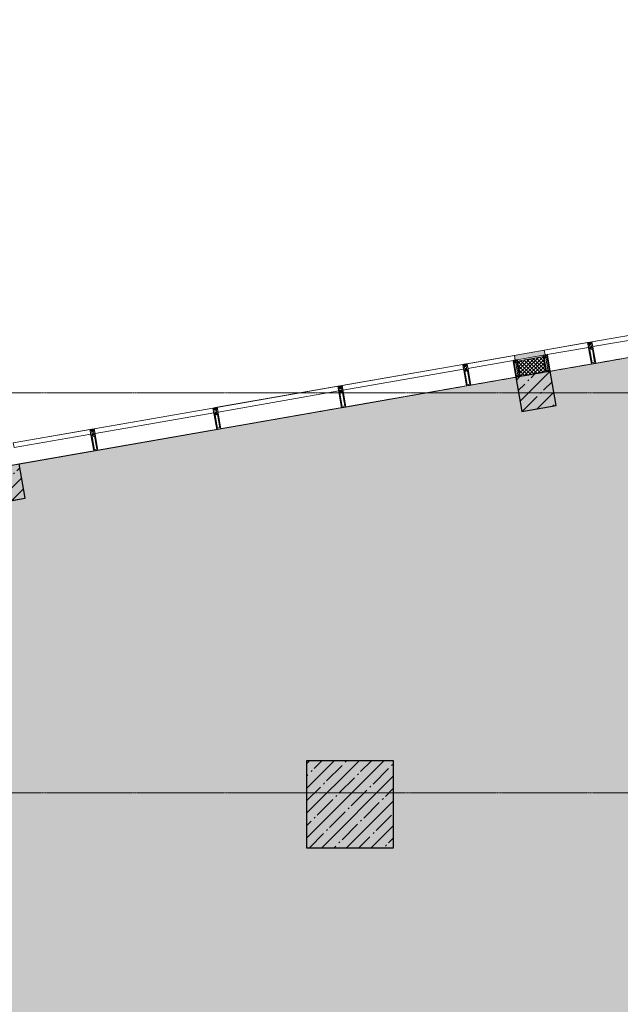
# Model space of a CAD drawing. Header units: millimetres. Extents: x -57162 to 485422, y -209335 to -9481.
# Tile 157 of 256: x 42729 to 49638, y -26489 to -15171. Entities that reach past the tile are written whole.
import ezdxf

# ---------------------------------------------------------------- set-up
doc = ezdxf.new("R2010")
doc.units = ezdxf.units.MM
doc.linetypes.add('-d1-01', pattern=[1, 0, -1])
doc.linetypes.add('-D1d1-15x02', pattern=[19, 15, -2, 0, -2])
for name, color, linetype, lineweight in [('_0', 7, 'Continuous', 13), ('Импосты витража', 7, 'Continuous', 5), ('Несущие колонны', 7, 'Continuous', 5), ('Общие ребра', 7, 'Continuous', 5), ('Оси', 7, 'Continuous', 5), ('Панели витража', 7, 'Continuous', 5), ('Перекрытия', 7, 'Continuous', 5), ('Стены', 7, 'Continuous', 5), ('Термическая_воздушная прослойка _3_', 7, 'Continuous', 5), ('Элементы узлов', 7, 'Continuous', 5)]:
    doc.layers.add(name, color=color, linetype=linetype, lineweight=lineweight)
doc.layers.add('_Разделитель помещений_', color=7, linetype='-d1-01', lineweight=5, true_color=0x0080c0)
pattern_1 = [(45, (38310.4, -126387.46), (-142.5612, 142.5612), []), (45, (38452.96, -126387.46), (-142.5612, 142.5612), [252.016, -50.403, 16.764, -33.639])]

# ---------------------------------------------------------------- blocks, each defined once
blk = doc.blocks.new('System Panel - A_PAN_Glass-6899046-50_AS_Plan_L01_1 корпус_Маркировочный - зависимый 1')
at = {"layer": 'Панели витража'}
for p, q in [((704, 55), (-704, 55)), ((-704, 55), (-704, 0)), ((-704, 0), (704, 0)), ((704, 0), (704, 55))]:
    blk.add_line(p, q, dxfattribs=at)
blk = doc.blocks.new('Rectangular Mullion - R_StandardFrame_50Wx250H-6541859-50_AS_Plan_L01_1 корпус_Маркировочный - зависимый 1')
at = {"layer": 'Импосты витража'}
for p, q in [((8103, 107007), (6642, 106752)), ((6642, 106752), (8103, 107007)), ((6642, 106752), (6685, 106506)), ((6685, 106506), (6642, 106752)), ((6685, 106506), (8146, 106761)), ((6685, 106506), (8146, 106761))]:
    blk.add_line(p, q, dxfattribs=at)
blk = doc.blocks.new('Rectangular Mullion - 50Wx250H-2623690-50_AS_Plan_L01_1 корпус_Маркировочный - зависимый 1')
at = {"layer": 'Элементы узлов'}
for p, q in [((-25, 65), (-25, 250)), ((-25, 250), (0, 250)), ((-23, 237), (0, 237)), ((-23, 237), (-23, 74)), ((-15, 84), (-15, 237)), ((25, 250), (0, 250)), ((23, 237), (0, 237)), ((15, 84), (15, 237)), ((23, 237), (23, 74)), ((25, 65), (25, 250)), ((-14, 65), (-25, 65)), ((-24, 15), (-25, 14)), ((-25, 0), (-25, 14)), ((-22, 17), (-24, 17)), ((-24, 17), (-24, 15)), ((-23, 11), (-24, 15)), ((-23, 11), (-24, 10)), ((-24, 1), (-24, 10)), ((-24, 1), (-12, 1)), ((0, 84), (-23, 84)), ((-1, 74), (-23, 74)), ((-23, 10), (-22, 8)), ((-22, 17), (-22, 16)), ((-22, 16), (-21, 16)), ((-22, 8), (-22, 4)), ((-21, 4), (-22, 4)), ((-19, 18), (-21, 16)), ((-21, 4), (-21, 6)), ((-21, 6), (-14, 6)), ((-18, 17), (-19, 18)), ((-7, 17), (-18, 17)), ((-14, 71), (-14, 65)), ((-10, 71), (-14, 71)), ((-14, 6), (-14, 4)), ((-13, 4), (-14, 4)), ((-13, 8), (-11, 11)), ((-13, 8), (-12, 7)), ((-13, 4), (-12, 7)), ((-12, 9), (-12, 15)), ((-12, 15), (0, 15)), ((-12, 1), (-12, 7)), ((-10, 11), (-11, 11)), ((-10, 53), (-10, 71)), ((-9, 53), (-10, 53)), ((-10, 53), (-10, 17)), ((-10, 17), (-8, 17)), ((-10, 1), (-10, 11)), ((-5, 1), (-10, 1)), ((-9, 53), (-7, 55)), ((-9, 18), (-9, 23)), ((-8, 18), (-9, 18)), ((-9, 23), (-2, 30)), ((-8, 17), (-8, 18)), ((-7, 65), (-6, 67)), ((-7, 65), (-7, 55)), ((-7, 18), (-7, 17)), ((-3, 18), (-7, 18)), ((-4, 67), (-6, 67)), ((0, 8), (-5, 8)), ((-5, 1), (-5, 8)), ((-4, 67), (-3, 65)), ((-3, 65), (-3, 55)), ((-1, 53), (-3, 55)), ((-3, 18), (-3, 17)), ((-3, 17), (0, 17)), ((-2, 30), (0, 30)), ((0, 53), (-1, 53)), ((0, 84), (23, 84)), ((0, 53), (1, 53)), ((2, 30), (0, 30)), ((3, 17), (0, 17)), ((0, 15), (0, 17)), ((0, 15), (0, 17)), ((12, 15), (0, 15)), ((0, 0), (0, 8)), ((0, 8), (5, 8)), ((0, 0), (0, 8)), ((1, 74), (23, 74)), ((1, 53), (3, 55)), ((8, 23), (2, 30)), ((4, 67), (3, 65)), ((3, 65), (3, 55)), ((3, 18), (3, 17)), ((3, 18), (7, 18)), ((4, 67), (6, 67)), ((5, 1), (5, 8)), ((5, 1), (10, 1)), ((7, 65), (6, 67)), ((7, 65), (7, 55)), ((9, 53), (7, 55)), ((7, 18), (7, 17)), ((7, 17), (18, 17)), ((8, 18), (8, 18)), ((8, 17), (8, 18)), ((10, 17), (8, 17)), ((9, 53), (10, 53)), ((8, 18), (8, 23)), ((10, 71), (14, 71)), ((10, 53), (10, 71)), ((10, 53), (10, 17)), ((10, 11), (11, 11)), ((10, 1), (10, 11)), ((13, 8), (11, 11)), ((12, 9), (12, 15)), ((13, 8), (12, 7)), ((13, 4), (12, 7)), ((12, 1), (12, 7)), ((24, 1), (12, 1)), ((13, 4), (14, 4)), ((14, 71), (14, 65)), ((14, 65), (25, 65)), ((21, 6), (14, 6)), ((14, 6), (14, 4)), ((18, 17), (19, 18)), ((19, 18), (21, 16)), ((22, 16), (21, 16)), ((21, 4), (21, 6)), ((21, 4), (22, 4)), ((22, 17), (22, 16)), ((22, 17), (24, 17)), ((23, 10), (22, 8)), ((22, 8), (22, 4)), ((23, 11), (24, 15)), ((23, 11), (24, 10)), ((24, 17), (24, 15)), ((24, 15), (25, 14)), ((24, 1), (24, 10)), ((25, 0), (25, 14)), ((-25, 0), (0, 0)), ((25, 0), (0, 0))]:
    blk.add_line(p, q, dxfattribs=at)
for centre, start, end in [((-1, 73), 360, 90), ((1, 73), 90, 180)]:
    blk.add_arc(centre, 0.5, start, end, dxfattribs=at)
blk = doc.blocks.new('Rectangular Mullion - R_StandardFrame_50Wx250H-4692514-50_AS_Plan_L01_1 корпус_Маркировочный - зависимый 1')
at = {"layer": 'Импосты витража', "lineweight": 9}
for p, q in [((-25, -250), (-25, 0)), ((-25, 0), (25, 0)), ((25, 0), (25, -250)), ((25, -250), (-25, -250))]:
    blk.add_line(p, q, dxfattribs=at)
blk = doc.blocks.new('Rectangular Mullion - R_StandardFrame_50Wx250H-6538251-50_AS_Plan_L01_1 корпус_Маркировочный - зависимый 1')
at = {"layer": 'Импосты витража'}
for p, q in [((12413, 107759), (10976, 107509)), ((10976, 107509), (12413, 107759)), ((11019, 107262), (12456, 107513)), ((11019, 107262), (12456, 107513))]:
    blk.add_line(p, q, dxfattribs=at)
blk = doc.blocks.new('Rectangular Mullion - R_StandardFrame_50Wx250H-4731483-50_AS_Plan_L01_1 корпус_Маркировочный - зависимый 1')
at = {"layer": 'Импосты витража', "lineweight": 9}
for p, q in [((0, 0), (0, -250)), ((-50, -250), (-50, 0)), ((-50, 0), (0, 0)), ((0, -250), (-50, -250))]:
    blk.add_line(p, q, dxfattribs=at)
blk = doc.blocks.new('System Panel - A_PAN_Glass-6899020-50_AS_Plan_L01_1 корпус_Маркировочный - зависимый 1')
at = {"layer": 'Панели витража'}
for p, q in [((447.5, 0), (-447.5, 0)), ((-447.5, 0), (-447.5, -55)), ((447.5, -55), (447.5, 0)), ((-447.5, -55), (447.5, -55))]:
    blk.add_line(p, q, dxfattribs=at)
blk = doc.blocks.new('Rectangular Mullion - R_StandardFrame_50Wx250H-4315549-50_AS_Plan_L01_1 корпус_Маркировочный - зависимый 1')
at = {"layer": 'Импосты витража'}
for p, q in [((4345, 106351), (5251, 106510)), ((5251, 106510), (4345, 106351)), ((5294, 106263), (4388, 106105)), ((5294, 106263), (4388, 106105))]:
    blk.add_line(p, q, dxfattribs=at)
blk = doc.blocks.new('System Panel - A_PAN_Glass-6899049-50_AS_Plan_L01_1 корпус_Маркировочный - зависимый 1')
at = {"layer": 'Панели витража'}
for p, q in [((253, 55), (-253, 55)), ((-253, 55), (-253, 0)), ((-253, 0), (253, 0)), ((253, 0), (253, 55))]:
    blk.add_line(p, q, dxfattribs=at)
blk = doc.blocks.new('Rectangular Mullion - R_StandardFrame_50Wx250H-6538274-50_AS_Plan_L01_1 корпус_Маркировочный - зависимый 1')
at = {"layer": 'Импосты витража'}
for p, q in [((10976, 107509), (10453, 107417)), ((10453, 107417), (10976, 107509)), ((10496, 107171), (11019, 107262)), ((10496, 107171), (11019, 107262))]:
    blk.add_line(p, q, dxfattribs=at)
blk = doc.blocks.new('Rectangular Mullion - R_StandardFrame_50Wx250H-4137078-50_AS_Plan_L01_1 корпус_Маркировочный - зависимый 1')
at = {"layer": 'Импосты витража'}
for p, q in [((10453, 107417), (10108, 107357)), ((10108, 107357), (10453, 107417)), ((10151, 107111), (10496, 107171)), ((10151, 107111), (10496, 107171))]:
    blk.add_line(p, q, dxfattribs=at)
blk = doc.blocks.new('Rectangular Mullion - 50Wx250H-V70-50_AS_Plan_L01_1 корпус_Маркировочный - зависимый 1')
at = {"layer": 'Элементы узлов'}
for p, q in [((0, 250), (-25, 250)), ((-25, 250), (-25, 237)), ((-25, 65), (-25, 250)), ((-25, 250), (0, 250)), ((-23, 237), (0, 237)), ((-23, 237), (0, 237)), ((-23, 237), (-23, 74)), ((0, 237), (-15, 237)), ((-15, 237), (-15, 84)), ((-15, 84), (-15, 237)), ((25, 250), (0, 250)), ((25, 250), (0, 250)), ((15, 237), (0, 237)), ((0, 237), (23, 237)), ((23, 237), (0, 237)), ((15, 84), (15, 237)), ((15, 84), (15, 237)), ((23, 237), (23, 74)), ((25, 237), (25, 250)), ((25, 65), (25, 250)), ((-25, 74), (-25, 65)), ((-25, 65), (-25, 60)), ((-10, 65), (-25, 65)), ((-25, 65), (-25, 60)), ((-25, 65), (-10, 65)), ((-10, 65), (-25, 65)), ((0, 84), (-23, 84)), ((-23, 84), (-23, 74)), ((0, 84), (-23, 84)), ((-23, 74), (0, 74)), ((0, 74), (-23, 74)), ((-1, 74), (-23, 74)), ((-15, 84), (0, 84)), ((-10, 55), (-14, 55)), ((-14, 55), (-10, 55)), ((-10, 55), (-10, 65)), ((-10, 65), (-10, 55)), ((-10, 55), (-10, 65)), ((-10, 55), (0, 55)), ((0, 55), (-10, 55)), ((0, 84), (15, 84)), ((23, 84), (0, 84)), ((0, 84), (0, 74)), ((0, 84), (23, 84)), ((0, 74), (0, 84)), ((0, 74), (23, 74)), ((23, 74), (0, 74)), ((0, 55), (10, 55)), ((0, 55), (10, 55)), ((1, 74), (23, 74)), ((10, 65), (10, 55)), ((25, 65), (10, 65)), ((10, 55), (10, 65)), ((10, 65), (25, 65)), ((10, 65), (25, 65)), ((10, 55), (10, 65)), ((10, 55), (14, 55)), ((10, 55), (14, 55)), ((23, 74), (23, 84)), ((25, 65), (25, 74)), ((25, 65), (25, 60)), ((25, 60), (25, 65))]:
    blk.add_line(p, q, dxfattribs=at)
for centre, start, end in [((-14, 69), 218.9723, 270), ((-14, 69), 218.9723, 270), ((-14, 69), 218.9723, 270), ((14, 69), 270, 321.0277), ((14, 69), 270, 321.0277), ((14, 69), 270, 321.0277)]:
    blk.add_arc(centre, 14.1, start, end, dxfattribs=at)
blk = doc.blocks.new('Rectangular Mullion - R_InvisibleFrame_50Wx250H-5253688-50_AS_Plan_L01_1 корпус_Маркировочный - зависимый 1')
at = {"layer": 'Импосты витража', "lineweight": 9}
for p, q in [((-25, -250), (-25, -60)), ((25, -60), (25, -250)), ((25, -250), (-25, -250))]:
    blk.add_line(p, q, dxfattribs=at)
blk = doc.blocks.new('System Panel - A_PAN_Glass-6899021-50_AS_Plan_L01_1 корпус_Маркировочный - зависимый 1')
at = {"layer": 'Панели витража'}
for p, q in [((693, 0), (-693, 0)), ((-693, 0), (-693, -55)), ((693, -55), (693, 0)), ((-693, -55), (693, -55))]:
    blk.add_line(p, q, dxfattribs=at)
blk = doc.blocks.new('Rectangular Mullion - R_StandardFrame_50Wx250H-6541861-50_AS_Plan_L01_1 корпус_Маркировочный - зависимый 1')
at = {"layer": 'Импосты витража'}
for p, q in [((5251, 106510), (6642, 106752)), ((6642, 106752), (5251, 106510)), ((6642, 106752), (6685, 106506)), ((6685, 106506), (6642, 106752)), ((6685, 106506), (5294, 106263)), ((6685, 106506), (5294, 106263))]:
    blk.add_line(p, q, dxfattribs=at)
blk = doc.blocks.new('Rectangular Mullion - R_StandardFrame_50Wx250H-6899018-50_AS_Plan_L01_1 корпус_Маркировочный - зависимый 1')
at = {"layer": 'Импосты витража', "lineweight": 9}
for p, q in [((-25, 0), (-25, 250)), ((-25, 250), (25, 250)), ((25, 250), (25, 0)), ((25, 0), (-25, 0))]:
    blk.add_line(p, q, dxfattribs=at)
blk = doc.blocks.new('System Panel - A_PAN_Glass-6899054-50_AS_Plan_L01_1 корпус_Маркировочный - зависимый 1')
at = {"layer": 'Панели витража'}
for p, q in [((276, 55), (-276, 55)), ((-276, 55), (-276, 0)), ((-276, 0), (276, 0)), ((276, 0), (276, 55))]:
    blk.add_line(p, q, dxfattribs=at)
blk = doc.blocks.new('Rectangular Mullion - R_StandardFrame_50Wx250H-6755562-50_AS_Plan_L01_1 корпус_Маркировочный - зависимый 1')
at = {"layer": 'Импосты витража'}
for p, q in [((10108, 107357), (9540, 107258)), ((9540, 107258), (10108, 107357)), ((9583, 107012), (10151, 107111)), ((9583, 107012), (10151, 107111))]:
    blk.add_line(p, q, dxfattribs=at)
blk = doc.blocks.new('Rectangular Mullion - 50Wx250H-V66-50_AS_Plan_L01_1 корпус_Маркировочный - зависимый 1')
at = {"layer": 'Элементы узлов'}
for p, q in [((0, 250), (-25, 250)), ((-25, 250), (-25, 237)), ((-25, 65), (-25, 250)), ((-25, 250), (0, 250)), ((-23, 237), (0, 237)), ((-23, 237), (0, 237)), ((-23, 237), (-23, 74)), ((0, 237), (-15, 237)), ((-15, 237), (-15, 84)), ((-15, 84), (-15, 237)), ((25, 250), (0, 250)), ((25, 250), (0, 250)), ((15, 237), (0, 237)), ((0, 237), (23, 237)), ((23, 237), (0, 237)), ((15, 84), (15, 237)), ((15, 84), (15, 237)), ((23, 237), (23, 74)), ((25, 237), (25, 250)), ((25, 65), (25, 250)), ((-25, 74), (-25, 65)), ((-25, 65), (-25, 60)), ((-10, 65), (-25, 65)), ((-25, 65), (-25, 60)), ((-25, 65), (-10, 65)), ((-10, 65), (-25, 65)), ((0, 84), (-23, 84)), ((-23, 84), (-23, 74)), ((0, 84), (-23, 84)), ((-23, 74), (0, 74)), ((0, 74), (-23, 74)), ((-1, 74), (-23, 74)), ((-15, 84), (0, 84)), ((-10, 55), (-14, 55)), ((-14, 55), (-10, 55)), ((-10, 55), (-10, 65)), ((-10, 65), (-10, 55)), ((-10, 55), (-10, 65)), ((-10, 55), (0, 55)), ((0, 55), (-10, 55)), ((0, 84), (15, 84)), ((23, 84), (0, 84)), ((0, 84), (0, 74)), ((0, 84), (23, 84)), ((0, 74), (0, 84)), ((0, 74), (23, 74)), ((23, 74), (0, 74)), ((0, 55), (10, 55)), ((0, 55), (10, 55)), ((1, 74), (23, 74)), ((10, 65), (10, 55)), ((25, 65), (10, 65)), ((10, 55), (10, 65)), ((10, 65), (25, 65)), ((10, 65), (25, 65)), ((10, 55), (10, 65)), ((10, 55), (14, 55)), ((10, 55), (14, 55)), ((23, 74), (23, 84)), ((25, 65), (25, 74)), ((25, 65), (25, 60)), ((25, 60), (25, 65))]:
    blk.add_line(p, q, dxfattribs=at)
for centre, start, end in [((-14, 69), 218.9723, 270), ((-14, 69), 218.9723, 270), ((-14, 69), 218.9723, 270), ((14, 69), 270, 321.0277), ((14, 69), 270, 321.0277), ((14, 69), 270, 321.0277)]:
    blk.add_arc(centre, 14.1, start, end, dxfattribs=at)
blk = doc.blocks.new('Rectangular Mullion - R_InvisibleFrame_50Wx250H-V81-50_AS_Plan_L01_1 корпус_Маркировочный - зависимый 1')
at = {"layer": 'Импосты витража', "lineweight": 9}
for p, q in [((-25, -250), (-25, -60)), ((25, -60), (25, -250)), ((25, -250), (-25, -250))]:
    blk.add_line(p, q, dxfattribs=at)

msp = doc.modelspace()

# ---------------------------------------------------------------- hatches: boundary and pattern name
at = {"layer": '_0', "transparency": 33554534}
h = msp.add_hatch(color=252, dxfattribs=at)
h.dxf.hatch_style = 1
h.paths.add_polyline_path([(54838.3, -55066.4), (54838.3, -53539.1), (54839.1, -53539.1), (54839.1, -45289.1), (43529.1, -45289.1), (43529.1, -45939.1), (42329.1, -45939.1), (42329.1, -39089.1), (48929.1, -39089.1), (48929.1, -34089.1), (45929.1, -34089.1), (45929.1, -34989.1), (42329.1, -34989.1), (42329.1, -31389.1), (43529.1, -31389.1), (43529.1, -32039.1), (61679.1, -32039.1), (61679.1, -31389.1), (65429.1, -31389.1), (65429.1, -25809.1), (64629.1, -25809.1), (64628, -16455.3), (42329.1, -20346.8), (42329.1, -23689.1), (39113.8, -23689.1), (39113.8, -38949.4), (38510.1, -39159.5), (39637.2, -39238.3), (39113.8, -39438.3), (39113.8, -55066.4), (47923.6, -55066.4), (48133.7, -55670.1), (48212.5, -54543), (48412.6, -55066.4)])
h.paths.add_polyline_path([(56629.1, -37129.1), (68119.1, -37129.1), (68119.1, -40169.1), (56629.1, -40169.1)])
at = {"layer": 'Несущие колонны'}
h = msp.add_hatch(dxfattribs=at)
h.set_pattern_fill('FP_2', color=256, style=0, pattern_type=2)
h.set_pattern_definition(pattern_1)
h.paths.add_polyline_path([(48505.6, -19675), (48899.6, -19606.2), (48830.9, -19212.1), (48436.8, -19281), (48494.3, -19610.4)])
h = msp.add_hatch(dxfattribs=at)
h.set_pattern_fill('FP_2', color=256, style=0, pattern_type=2)
h.set_pattern_definition(pattern_1)
h.paths.add_polyline_path([(42397.9, -20740.8), (42791.9, -20672.1), (42723.2, -20278), (42329.1, -20346.8), (42385.9, -20672.1)])
h = msp.add_hatch(dxfattribs=at)
h.set_pattern_fill('FP_2', color=256, style=0, pattern_type=2)
h.set_pattern_definition(pattern_1)
h.paths.add_polyline_path([(46758.1, -24689.1), (47029.1, -24689.1), (47029.1, -23689.1), (46029.1, -23689.1), (46029.1, -24689.1)])
at = {"layer": 'Стены', "true_color": 0xeff9fa}
msp.add_hatch(color=7, dxfattribs=at).paths.add_polyline_path([(48427.9, -19084.5), (48772.7, -19024.3), (48762.9, -18970.2), (48418.5, -19030.3), (48427.6, -19082.8)])
at = {"layer": 'Стены'}
h = msp.add_hatch(dxfattribs=at)
h.set_pattern_fill('FP_5', color=256, style=0, pattern_type=2)
h.set_pattern_definition([(45, (38310.4, -126387.464), (-21.2132034, 21.2132034), []), (135, (38310.4, -126387.464), (-21.2132034, -21.2132034), [])])
h.paths.add_polyline_path([(48486.1, -19272.3), (48781.6, -19220.7), (48779.4, -19208.2), (48789.4, -19206.5), (48763, -19055.4), (48755, -19056.8), (48753.2, -19046.6), (48751.2, -19046.6), (48749.8, -19043.6), (48455.1, -19095), (48455.6, -19098.5), (48453.8, -19098.8), (48455.6, -19109.1), (48447.6, -19110.5), (48473.9, -19261.5), (48484, -19260.1)])

# ---------------------------------------------------------------- linework, layer by layer
at = {"layer": '_0'}
msp.add_lwpolyline([(42329.1, -31389.1), (43529.1, -31389.1), (43529.1, -32039.1), (61679.1, -32039.1), (61679.1, -31389.1), (65429.1, -31389.1), (65429.1, -25809.1), (64629.1, -25809.1), (64628, -16455.3), (42329.1, -20346.8)], dxfattribs=at)
at = {"layer": '_Разделитель помещений_'}
for p, q in [((46029.1, -23689.1), (46029.1, -24689.1)), ((47029.1, -23689.1), (46029.1, -23689.1)), ((47029.1, -24689.1), (47029.1, -23689.1)), ((46029.1, -24689.1), (47029.1, -24689.1))]:
    msp.add_line(p, q, dxfattribs=at)
at = {"layer": 'Несущие колонны', "lineweight": 25}
for p, q in [((48830.9, -19212.1), (48436.8, -19280.9)), ((48899.6, -19606.2), (48830.9, -19212.1)), ((48436.8, -19280.9), (48505.6, -19675)), ((48505.6, -19675), (48899.6, -19606.2)), ((42791.9, -20672.1), (42723.2, -20278)), ((42397.9, -20740.8), (42791.9, -20672.1)), ((47029.1, -23689.1), (46029.1, -23689.1)), ((46029.1, -23689.1), (46029.1, -24689.1)), ((47029.1, -24689.1), (47029.1, -23689.1)), ((46029.1, -24689.1), (47029.1, -24689.1))]:
    msp.add_line(p, q, dxfattribs=at)
at = {"layer": 'Общие ребра'}
for p, q in [((48427.9, -19084.5), (48772.7, -19024.3)), ((48455.1, -19095), (48750.7, -19043.4))]:
    msp.add_line(p, q, dxfattribs=at)
at = {"layer": 'Оси', "linetype": '-D1d1-15x02'}
for p, q in [((37481.4, -21192.8), (71988, -15170.9)), ((37481.4, -19459.1), (73474.1, -19459.1)), ((37481.4, -24059.1), (73474.1, -24059.1))]:
    msp.add_line(p, q, dxfattribs=at)
at = {"layer": 'Перекрытия'}
for p, q in [((42329.1, -20346.8), (64629.1, -16455.1)), ((64629.1, -16455.1), (42723.2, -20278)), ((48830.9, -19212.1), (54544.5, -18215)), ((54544.5, -18215), (48830.9, -19212.1)), ((48899.6, -19606.2), (48830.9, -19212.1)), ((48830.9, -19212.1), (48899.6, -19606.2)), ((42723.2, -20278), (48436.8, -19280.9)), ((48436.8, -19280.9), (42723.2, -20278)), ((48436.8, -19280.9), (48505.6, -19675)), ((48505.6, -19675), (48436.8, -19280.9)), ((48505.6, -19675), (48899.6, -19606.2)), ((48899.6, -19606.2), (48505.6, -19675)), ((42791.9, -20672.1), (42723.2, -20278)), ((42723.2, -20278), (42791.9, -20672.1)), ((42397.9, -20740.8), (42791.9, -20672.1)), ((42791.9, -20672.1), (42397.9, -20740.8)), ((46029.1, -23689.1), (47029.1, -23689.1)), ((46029.1, -24689.1), (46029.1, -23689.1)), ((46029.1, -23689.1), (47029.1, -23689.1)), ((46029.1, -24689.1), (46029.1, -23689.1)), ((47029.1, -23689.1), (47029.1, -24689.1)), ((47029.1, -23689.1), (47029.1, -24689.1)), ((47029.1, -24689.1), (46029.1, -24689.1)), ((47029.1, -24689.1), (46029.1, -24689.1))]:
    msp.add_line(p, q, dxfattribs=at)
at = {"layer": 'Термическая_воздушная прослойка _3_'}
for p, q in [((48427.9, -19084.5), (48430.5, -19099.3)), ((48430.5, -19099.3), (48461.4, -19276.6)), ((48775.3, -19039.1), (48772.7, -19024.3)), ((48806.2, -19216.4), (48775.3, -19039.1)), ((48461.4, -19276.6), (48806.2, -19216.4))]:
    msp.add_line(p, q, dxfattribs=at)

# ---------------------------------------------------------------- block references
at = {"layer": 'Импосты витража', "lineweight": 5}
for name, p in [('Rectangular Mullion - R_StandardFrame_50Wx250H-6538251-50_AS_Plan_L01_1 корпус_Маркировочный - зависимый 1', (38310.4, -126387.5)), ('Rectangular Mullion - R_StandardFrame_50Wx250H-6538274-50_AS_Plan_L01_1 корпус_Маркировочный - зависимый 1', (38310.4, -126387.5)), ('Rectangular Mullion - R_StandardFrame_50Wx250H-4137078-50_AS_Plan_L01_1 корпус_Маркировочный - зависимый 1', (38310.4, -126387.5)), ('Rectangular Mullion - R_StandardFrame_50Wx250H-6755562-50_AS_Plan_L01_1 корпус_Маркировочный - зависимый 1', (38310.4, -126387.5)), ('Rectangular Mullion - R_StandardFrame_50Wx250H-6538251-50_AS_Plan_L01_1 корпус_Маркировочный - зависимый 1', (35437.2, -126888.9)), ('Rectangular Mullion - R_StandardFrame_50Wx250H-6541859-50_AS_Plan_L01_1 корпус_Маркировочный - зависимый 1', (38310.4, -126387.5)), ('Rectangular Mullion - R_StandardFrame_50Wx250H-6541861-50_AS_Plan_L01_1 корпус_Маркировочный - зависимый 1', (38310.4, -126387.5)), ('Rectangular Mullion - R_StandardFrame_50Wx250H-4315549-50_AS_Plan_L01_1 корпус_Маркировочный - зависимый 1', (38310.4, -126387.5))]:
    msp.add_blockref(name, p, dxfattribs=at)
at = {"layer": 'Импосты витража', "lineweight": 5, "rotation": 189.8993036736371}
for name, p in [('Rectangular Mullion - 50Wx250H-2623690-50_AS_Plan_L01_1 корпус_Маркировочный - зависимый 1', (49286.9, -18878.8)), ('Rectangular Mullion - 50Wx250H-2623690-50_AS_Plan_L01_1 корпус_Маркировочный - зависимый 1', (47850.2, -19129.5)), ('Rectangular Mullion - 50Wx250H-V66-50_AS_Plan_L01_1 корпус_Маркировочный - зависимый 1', (48418.5, -19030.3)), ('Rectangular Mullion - 50Wx250H-V70-50_AS_Plan_L01_1 корпус_Маркировочный - зависимый 1', (48763.3, -18970.2)), ('Rectangular Mullion - 50Wx250H-2623690-50_AS_Plan_L01_1 корпус_Маркировочный - зависимый 1', (46413.6, -19380.2)), ('Rectangular Mullion - 50Wx250H-2623690-50_AS_Plan_L01_1 корпус_Маркировочный - зависимый 1', (44977, -19630.9)), ('Rectangular Mullion - 50Wx250H-2623690-50_AS_Plan_L01_1 корпус_Маркировочный - зависимый 1', (44977, -19630.9))]:
    msp.add_blockref(name, p, dxfattribs=at)
at = {"layer": 'Импосты витража', "lineweight": 5, "extrusion": (0, 0, -1)}
for name, p, rotation in [('Rectangular Mullion - R_StandardFrame_50Wx250H-4692514-50_AS_Plan_L01_1 корпус_Маркировочный - зависимый 1', (-49286.9, -18878.8), 350.1006963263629), ('Rectangular Mullion - R_StandardFrame_50Wx250H-4692514-50_AS_Plan_L01_1 корпус_Маркировочный - зависимый 1', (-47850.2, -19129.5), 350.1006963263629), ('Rectangular Mullion - R_InvisibleFrame_50Wx250H-V81-50_AS_Plan_L01_1 корпус_Маркировочный - зависимый 1', (-48418.5, -19030.3), 350.1006963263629), ('Rectangular Mullion - R_InvisibleFrame_50Wx250H-5253688-50_AS_Plan_L01_1 корпус_Маркировочный - зависимый 1', (-48763.3, -18970.2), 350.1006963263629), ('Rectangular Mullion - R_StandardFrame_50Wx250H-4692514-50_AS_Plan_L01_1 корпус_Маркировочный - зависимый 1', (-46413.6, -19380.2), 350.1006963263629), ('Rectangular Mullion - R_StandardFrame_50Wx250H-4692514-50_AS_Plan_L01_1 корпус_Маркировочный - зависимый 1', (-44977, -19630.9), 350.1006963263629), ('Rectangular Mullion - R_StandardFrame_50Wx250H-4731483-50_AS_Plan_L01_1 корпус_Маркировочный - зависимый 1', (-44952.4, -19635.2), 350.1006963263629), ('Rectangular Mullion - 50Wx250H-2623690-50_AS_Plan_L01_1 корпус_Маркировочный - зависимый 1', (-43561.9, -19877.9), 170.1006963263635), ('Rectangular Mullion - R_StandardFrame_50Wx250H-6899018-50_AS_Plan_L01_1 корпус_Маркировочный - зависимый 1', (-43561.9, -19877.9), 170.1006963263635)]:
    msp.add_blockref(name, p, dxfattribs=dict(at, rotation=rotation))
at = {"layer": 'Панели витража', "lineweight": 5}
for name, p, rotation in [('System Panel - A_PAN_Glass-6899046-50_AS_Plan_L01_1 корпус_Маркировочный - зависимый 1', (50005.2, -18753.4), 189.8993036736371), ('System Panel - A_PAN_Glass-6899049-50_AS_Plan_L01_1 корпус_Маркировочный - зависимый 1', (49012.7, -18926.6), 189.8993036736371), ('System Panel - A_PAN_Glass-6899054-50_AS_Plan_L01_1 корпус_Маркировочный - зависимый 1', (48146.7, -19077.8), 189.8993036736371), ('System Panel - A_PAN_Glass-6899046-50_AS_Plan_L01_1 корпус_Маркировочный - зависимый 1', (47131.9, -19254.9), 189.8993036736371), ('System Panel - A_PAN_Glass-6899046-50_AS_Plan_L01_1 корпус_Маркировочный - зависимый 1', (45695.3, -19505.6), 189.8993036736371), ('System Panel - A_PAN_Glass-6899021-50_AS_Plan_L01_1 корпус_Маркировочный - зависимый 1', (44269.4, -19754.4), 9.899303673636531), ('System Panel - A_PAN_Glass-6899020-50_AS_Plan_L01_1 корпус_Маркировочный - зависимый 1', (43096.4, -19959.1), 9.899303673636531)]:
    msp.add_blockref(name, p, dxfattribs=dict(at, rotation=rotation))

doc.saveas('drawing.dxf')
